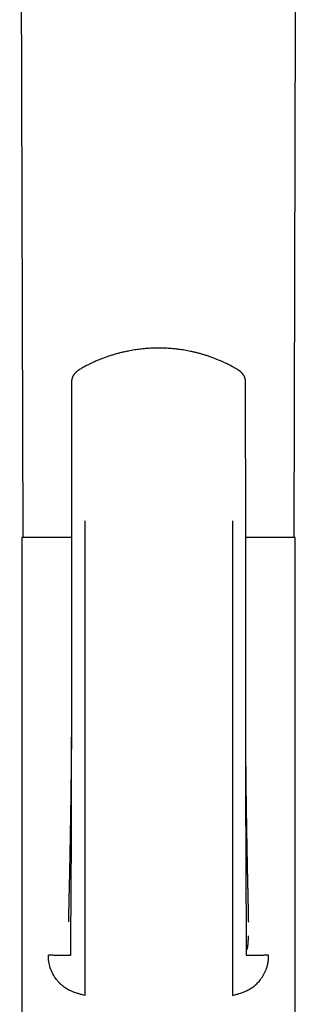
# Model space of a CAD drawing. Header units: millimetres. Extents: x 8 to 932, y 12 to 940.
# Tile 50 of 61: x 537 to 562, y 761 to 850. Entities that reach past the tile are written whole.
import ezdxf

# ---------------------------------------------------------------- set-up
doc = ezdxf.new("R2010")
doc.units = ezdxf.units.MM

msp = doc.modelspace()

# ---------------------------------------------------------------- linework, layer by layer
at = {"color": 7, "linetype": 'Continuous', "lineweight": 30}
for p, q in [((541.416, 817.621), (541.414, 817.614)), ((541.397, 804.977), (541.399, 804.977)), ((536.893, 803.479), (536.893, 740.617)), ((541.391, 803.479), (536.893, 803.479)), ((561.693, 803.479), (557.212, 803.479)), ((561.693, 740.617), (561.693, 803.479)), ((542.596, 761.931), (542.296, 762.02)), ((555.996, 761.931), (556.296, 762.02))]:
    msp.add_line(p, q, dxfattribs=at)
at = {"color": 7, "linetype": 'Continuous', "lineweight": 30, "flags": 128}
for points in [[(536.699, 909.071), (536.815, 864.286), (536.973, 803.479)], [(561.614, 803.479), (561.766, 862.551), (561.887, 909.065)]]:
    msp.add_lwpolyline(points, dxfattribs=at)
at = {"color": 7, "linetype": 'Continuous', "lineweight": 30}
for points, knots in [([(556.497, 818.688), (556.389, 818.752), (556.175, 818.877), (555.852, 819.053), (555.533, 819.215), (555.217, 819.365), (554.907, 819.504), (554.602, 819.631), (554.293, 819.751), (553.981, 819.864), (553.668, 819.969), (553.363, 820.063), (553.068, 820.147), (552.777, 820.224), (552.49, 820.293), (552.207, 820.355), (551.93, 820.409), (551.655, 820.458), (551.382, 820.502), (551.058, 820.546), (550.686, 820.588), (550.265, 820.623), (549.899, 820.643), (549.586, 820.652), (549.327, 820.655), (549.069, 820.653), (548.814, 820.647), (548.56, 820.636), (548.319, 820.621), (548.087, 820.603), (547.86, 820.581), (547.621, 820.555), (547.369, 820.523), (547.105, 820.484), (546.834, 820.439), (546.556, 820.387), (546.271, 820.328), (545.976, 820.261), (545.671, 820.184), (545.357, 820.098), (545.034, 820.001), (544.703, 819.892), (544.376, 819.776), (544.054, 819.653), (543.738, 819.523), (543.417, 819.381), (543.092, 819.227), (542.764, 819.061), (542.432, 818.882), (542.213, 818.753), (542.102, 818.688)], [0, 0, 0, 0, 0.02537, 0.050077, 0.074118, 0.097493, 0.120203, 0.142245, 0.16362, 0.186362, 0.208295, 0.229421, 0.24974, 0.269252, 0.289067, 0.307991, 0.326516, 0.344881, 0.363086, 0.381133, 0.409174, 0.43683, 0.464106, 0.481268, 0.49828, 0.51514, 0.531847, 0.548402, 0.565155, 0.579228, 0.59416, 0.609951, 0.626605, 0.644121, 0.662502, 0.680856, 0.700001, 0.719938, 0.740668, 0.762192, 0.784512, 0.807626, 0.831536, 0.853684, 0.876472, 0.899901, 0.923969, 0.948675, 0.974019, 1, 1, 1, 1]), ([(542.102, 818.688), (542.081, 818.675), (542.041, 818.65), (541.989, 818.615), (541.951, 818.587), (541.921, 818.564), (541.886, 818.536), (541.842, 818.499), (541.797, 818.457), (541.756, 818.417), (541.722, 818.38), (541.691, 818.344), (541.663, 818.31), (541.637, 818.276), (541.606, 818.232), (541.571, 818.177), (541.533, 818.11), (541.498, 818.037), (541.473, 817.97), (541.455, 817.917), (541.445, 817.881), (541.438, 817.851), (541.431, 817.822), (541.424, 817.786), (541.417, 817.739), (541.411, 817.68), (541.409, 817.637), (541.409, 817.614)], [0, 0, 0, 0, 0.056314, 0.102547, 0.138424, 0.163919, 0.187379, 0.240201, 0.292544, 0.329155, 0.369812, 0.407442, 0.439151, 0.468468, 0.504039, 0.561694, 0.616, 0.675842, 0.741691, 0.774012, 0.801236, 0.823418, 0.842216, 0.868334, 0.903561, 0.947571, 1, 1, 1, 1]), ([(557.19, 817.614), (557.19, 817.637), (557.189, 817.68), (557.182, 817.739), (557.175, 817.786), (557.168, 817.822), (557.161, 817.852), (557.154, 817.881), (557.144, 817.917), (557.127, 817.97), (557.101, 818.037), (557.066, 818.11), (557.028, 818.177), (556.993, 818.232), (556.962, 818.276), (556.936, 818.31), (556.909, 818.344), (556.877, 818.38), (556.843, 818.417), (556.805, 818.454), (556.765, 818.492), (556.721, 818.53), (556.682, 818.561), (556.647, 818.588), (556.608, 818.616), (556.558, 818.651), (556.518, 818.675), (556.497, 818.688)], [0, 0, 0, 0, 0.052439, 0.09646, 0.131697, 0.157822, 0.176624, 0.198794, 0.225986, 0.258257, 0.324077, 0.384056, 0.438135, 0.495917, 0.531757, 0.561033, 0.592451, 0.629926, 0.670615, 0.707266, 0.75139, 0.797833, 0.837882, 0.863321, 0.898942, 0.944589, 1, 1, 1, 1]), ([(541.411, 817.621), (541.41, 817.229), (541.408, 816.351), (541.406, 814.987), (541.403, 813.529), (541.401, 812.072), (541.398, 810.622), (541.396, 809.182), (541.394, 807.751), (541.393, 806.349), (541.392, 805.425), (541.391, 804.977)], [0, 0, 0, 0, 0.093134, 0.208428, 0.323702, 0.438965, 0.554224, 0.667423, 0.780619, 0.893807, 1, 1, 1, 1]), ([(557.208, 804.979), (557.207, 805.434), (557.206, 806.375), (557.205, 807.803), (557.203, 809.26), (557.201, 810.718), (557.199, 812.167), (557.196, 813.607), (557.194, 815.039), (557.191, 816.377), (557.189, 817.237), (557.188, 817.621)], [0, 0, 0, 0, 0.108141, 0.223408, 0.338683, 0.453961, 0.569242, 0.682468, 0.795704, 0.908961, 1, 1, 1, 1]), ([(557.19, 817.621), (557.19, 817.62), (557.191, 817.618), (557.19, 817.616), (557.189, 817.614)], [0, 0, 0, 0, 0.05973, 1, 1, 1, 1]), ([(541.396, 804.979), (541.395, 804.746), (541.394, 804.287), (541.392, 803.605), (541.391, 802.939), (541.391, 802.288), (541.39, 801.654), (541.39, 801.036), (541.39, 800.45), (541.391, 799.896), (541.391, 799.372), (541.391, 798.863), (541.391, 798.368), (541.392, 797.887), (541.392, 797.42), (541.392, 796.967), (541.393, 796.528), (541.393, 796.103), (541.393, 795.693), (541.394, 795.297), (541.394, 794.922), (541.394, 794.568), (541.394, 794.233), (541.395, 793.911), (541.395, 793.601), (541.395, 793.122), (541.396, 792.472), (541.396, 791.647), (541.396, 790.826), (541.397, 790.011), (541.397, 789.394), (541.397, 788.976), (541.397, 788.754), (541.396, 788.532), (541.396, 788.31), (541.396, 788.092), (541.396, 787.88), (541.396, 787.681), (541.395, 787.492), (541.394, 787.314), (541.393, 787.148), (541.392, 786.996), (541.391, 786.86), (541.39, 786.737), (541.39, 786.661), (541.39, 786.626)], [0, 0, 0, 0, 0.037746, 0.074673, 0.110766, 0.146011, 0.180397, 0.213914, 0.246554, 0.275696, 0.30409, 0.331731, 0.358616, 0.384742, 0.410107, 0.434708, 0.458544, 0.481614, 0.503916, 0.525452, 0.54622, 0.5651, 0.583301, 0.600823, 0.617668, 0.633835, 0.679036, 0.72398, 0.7687, 0.813209, 0.857518, 0.869671, 0.881809, 0.893934, 0.906045, 0.918138, 0.929791, 0.940749, 0.951013, 0.961027, 0.97029, 0.978808, 0.986591, 0.99365, 1, 1, 1, 1]), ([(542.6, 804.979), (542.6, 803.506), (542.6, 800.56), (542.6, 796.151), (542.6, 791.754), (542.6, 787.374), (542.599, 783.255), (542.599, 779.396), (542.599, 775.796), (542.599, 773.109), (542.599, 771.325), (542.599, 770.433), (542.599, 769.544), (542.598, 768.654), (542.598, 767.788), (542.598, 767.029), (542.598, 766.385), (542.598, 765.857), (542.598, 765.39), (542.598, 764.959), (542.598, 764.597), (542.597, 764.324), (542.597, 764.222), (542.597, 764.171)], [0, 0, 0, 0, 0.100118, 0.200225, 0.300317, 0.400397, 0.500464, 0.58384, 0.667207, 0.750568, 0.771408, 0.792247, 0.813086, 0.833919, 0.854718, 0.8755, 0.891066, 0.906639, 0.922195, 0.937735, 0.958479, 0.979224, 1, 1, 1, 1]), ([(556, 804.979), (556, 804.407), (556, 803.263), (555.999, 801.549), (555.999, 799.836), (555.999, 798.123), (555.999, 796.41), (555.999, 794.696), (555.999, 793.028), (555.999, 791.408), (555.999, 789.838), (555.999, 788.272), (555.999, 786.711), (555.999, 785.158), (555.999, 783.638), (555.999, 782.151), (555.999, 780.698), (555.999, 779.25), (555.999, 777.907), (555.999, 776.663), (555.999, 775.514), (555.999, 774.351), (555.999, 773.234), (555.999, 772.161), (555.999, 771.13), (555.999, 770.299), (555.999, 769.672), (555.999, 769.253), (555.998, 768.833), (555.998, 768.413), (555.998, 767.997), (555.998, 767.631), (555.998, 767.313), (555.998, 767.042), (555.998, 766.776), (555.998, 766.518), (555.998, 766.267), (555.998, 766.027), (555.998, 765.797), (555.998, 765.581), (555.998, 765.38), (555.998, 765.194), (555.998, 765.024), (555.998, 764.871), (555.998, 764.735), (555.998, 764.615), (555.998, 764.501), (555.997, 764.396), (555.997, 764.304), (555.997, 764.228), (555.997, 764.19), (555.997, 764.171)], [0, 0, 0, 0, 0.038871, 0.077719, 0.116565, 0.155432, 0.194343, 0.233327, 0.272387, 0.308233, 0.344083, 0.379894, 0.415629, 0.451255, 0.486724, 0.520375, 0.553833, 0.5872, 0.620611, 0.647017, 0.673663, 0.700641, 0.728041, 0.751687, 0.775748, 0.800243, 0.809985, 0.819794, 0.829669, 0.839611, 0.84962, 0.859695, 0.866605, 0.873544, 0.880514, 0.887516, 0.894554, 0.90162, 0.908707, 0.915814, 0.922937, 0.930068, 0.937198, 0.944314, 0.951414, 0.958492, 0.965539, 0.974284, 0.982952, 0.991531, 1, 1, 1, 1]), ([(557.208, 786.594), (557.208, 786.601), (557.208, 786.616), (557.207, 786.651), (557.205, 786.696), (557.204, 786.754), (557.203, 786.828), (557.202, 786.917), (557.202, 787.017), (557.202, 787.122), (557.202, 787.269), (557.202, 787.462), (557.202, 787.695), (557.202, 787.933), (557.202, 788.175), (557.202, 788.43), (557.202, 788.715), (557.202, 789.032), (557.202, 789.384), (557.202, 789.753), (557.202, 790.14), (557.202, 790.544), (557.202, 791.333), (557.203, 792.501), (557.204, 794.044), (557.205, 795.465), (557.207, 796.764), (557.208, 797.94), (557.209, 798.856), (557.209, 799.512), (557.21, 799.904), (557.21, 800.288), (557.21, 800.66), (557.21, 801.018), (557.21, 801.362), (557.211, 801.693), (557.211, 802.009), (557.211, 802.312), (557.211, 802.601), (557.211, 802.876), (557.211, 803.138), (557.21, 803.385), (557.21, 803.591), (557.21, 803.759), (557.21, 803.891), (557.21, 804.021), (557.21, 804.156), (557.21, 804.299), (557.21, 804.453), (557.21, 804.618), (557.209, 804.794), (557.209, 804.916), (557.209, 804.979)], [0, 0, 0, 0, 0.002617, 0.005345, 0.008298, 0.011569, 0.015927, 0.020898, 0.026421, 0.032183, 0.038164, 0.050551, 0.063783, 0.07631, 0.089511, 0.103384, 0.11793, 0.136124, 0.155272, 0.175374, 0.196431, 0.218445, 0.241416, 0.325144, 0.408854, 0.492577, 0.556238, 0.61988, 0.683469, 0.704865, 0.72623, 0.747067, 0.767156, 0.786496, 0.805088, 0.822932, 0.840027, 0.856374, 0.871973, 0.886824, 0.900929, 0.914287, 0.9269, 0.934299, 0.941415, 0.948255, 0.955383, 0.963161, 0.971433, 0.98033, 0.989853, 1, 1, 1, 1]), ([(541.391, 787.2), (541.39, 786.778), (541.389, 785.825), (541.385, 784.34), (541.382, 782.739), (541.378, 781.134), (541.374, 779.721), (541.37, 778.503), (541.367, 777.485), (541.364, 776.472), (541.36, 775.469), (541.357, 774.478), (541.353, 773.501), (541.35, 772.613), (541.346, 771.812), (541.343, 771.096), (541.337, 770.393), (541.332, 769.826), (541.327, 769.393), (541.324, 769.091), (541.321, 768.794), (541.319, 768.504), (541.316, 768.221), (541.314, 767.946), (541.313, 767.69), (541.311, 767.452), (541.31, 767.233), (541.309, 767.026), (541.308, 766.834), (541.308, 766.657), (541.307, 766.496), (541.307, 766.351), (541.306, 766.223), (541.306, 766.11), (541.306, 766.008), (541.306, 765.916), (541.306, 765.837), (541.306, 765.771), (541.305, 765.716), (541.305, 765.667), (541.305, 765.627), (541.306, 765.597), (541.306, 765.58), (541.306, 765.57), (541.306, 765.566), (541.298, 765.563), (541.276, 765.56), (541.241, 765.557), (541.194, 765.555), (541.134, 765.553), (541.059, 765.552), (540.972, 765.552), (540.873, 765.552), (540.763, 765.553), (540.639, 765.555), (540.5, 765.558), (540.353, 765.561), (540.202, 765.565), (540.048, 765.57), (539.882, 765.575), (539.703, 765.582), (539.511, 765.589), (539.372, 765.595), (539.303, 765.597)], [0, 0, 0, 0, 0.038247, 0.086578, 0.135177, 0.184091, 0.233195, 0.264457, 0.295645, 0.326674, 0.357462, 0.387927, 0.417993, 0.447582, 0.469996, 0.492056, 0.513759, 0.53511, 0.544579, 0.553975, 0.5633, 0.572553, 0.581735, 0.590846, 0.599881, 0.607985, 0.616033, 0.624026, 0.631973, 0.639891, 0.6478, 0.655719, 0.663665, 0.671661, 0.67972, 0.688832, 0.698066, 0.70745, 0.717003, 0.726744, 0.739812, 0.753264, 0.767133, 0.778026, 0.789195, 0.80065, 0.812413, 0.824501, 0.836684, 0.84915, 0.861873, 0.874831, 0.886798, 0.898928, 0.91121, 0.923627, 0.936161, 0.946683, 0.957266, 0.967901, 0.978574, 0.989276, 1, 1, 1, 1]), ([(541.391, 787.202), (541.391, 787.179), (541.391, 787.133), (541.391, 787.053), (541.39, 786.967), (541.39, 786.874), (541.39, 786.777), (541.39, 786.677), (541.389, 786.574), (541.389, 786.473), (541.389, 786.38), (541.389, 786.303), (541.388, 786.244), (541.388, 786.2), (541.388, 786.16), (541.388, 786.112), (541.388, 786.055), (541.388, 785.988), (541.387, 785.919), (541.387, 785.849), (541.387, 785.785), (541.386, 785.726), (541.386, 785.676), (541.386, 785.63), (541.386, 785.577), (541.386, 785.509), (541.385, 785.423), (541.385, 785.327), (541.384, 785.226), (541.384, 785.121), (541.383, 785.015), (541.383, 784.913), (541.382, 784.833), (541.382, 784.772), (541.382, 784.724), (541.381, 784.675), (541.381, 784.617), (541.381, 784.551), (541.38, 784.479), (541.38, 784.406), (541.379, 784.32), (541.378, 784.222), (541.378, 784.107), (541.377, 783.993), (541.376, 783.878), (541.375, 783.761), (541.374, 783.653), (541.374, 783.563), (541.373, 783.498), (541.373, 783.441), (541.372, 783.385), (541.372, 783.323), (541.371, 783.252), (541.371, 783.174), (541.37, 783.088), (541.369, 782.995), (541.368, 782.897), (541.367, 782.8), (541.366, 782.71), (541.366, 782.631), (541.365, 782.566), (541.365, 782.505), (541.364, 782.44), (541.363, 782.368), (541.363, 782.293), (541.362, 782.223), (541.361, 782.162), (541.361, 782.098), (541.36, 782.028), (541.359, 781.942), (541.358, 781.844), (541.357, 781.734), (541.356, 781.621), (541.354, 781.512), (541.353, 781.415), (541.352, 781.331), (541.351, 781.255), (541.351, 781.185), (541.35, 781.121), (541.349, 781.059), (541.348, 780.992), (541.347, 780.89), (541.345, 780.761), (541.344, 780.618), (541.342, 780.482), (541.34, 780.345), (541.338, 780.206), (541.337, 780.067), (541.335, 779.947), (541.333, 779.843), (541.332, 779.755), (541.331, 779.664), (541.33, 779.57), (541.328, 779.478), (541.327, 779.396), (541.326, 779.315), (541.325, 779.226), (541.323, 779.13), (541.322, 779.035), (541.321, 778.949), (541.319, 778.87), (541.318, 778.789), (541.317, 778.698), (541.315, 778.595), (541.313, 778.486), (541.312, 778.378), (541.31, 778.273), (541.309, 778.183), (541.308, 778.108), (541.307, 778.048), (541.306, 777.994), (541.305, 777.939), (541.304, 777.876), (541.303, 777.801), (541.301, 777.723), (541.3, 777.649), (541.299, 777.583), (541.298, 777.524), (541.297, 777.472), (541.296, 777.423), (541.295, 777.373), (541.294, 777.319), (541.294, 777.263), (541.292, 777.202), (541.291, 777.136), (541.29, 777.071), (541.289, 777.013), (541.288, 776.963), (541.288, 776.919), (541.287, 776.874), (541.286, 776.825), (541.285, 776.768), (541.283, 776.671), (541.281, 776.545), (541.278, 776.395), (541.276, 776.259), (541.274, 776.125), (541.272, 776.01), (541.27, 775.913), (541.268, 775.833), (541.267, 775.752), (541.266, 775.679), (541.264, 775.618), (541.264, 775.569), (541.263, 775.519), (541.261, 775.429), (541.259, 775.3), (541.256, 775.149), (541.253, 775), (541.25, 774.852), (541.248, 774.693), (541.245, 774.541), (541.242, 774.392), (541.24, 774.266), (541.238, 774.161), (541.236, 774.073), (541.234, 773.978), (541.232, 773.885), (541.231, 773.801), (541.229, 773.729), (541.228, 773.668), (541.227, 773.618), (541.227, 773.575), (541.226, 773.53), (541.225, 773.479), (541.223, 773.415), (541.222, 773.328), (541.22, 773.226), (541.218, 773.121), (541.216, 773.029), (541.214, 772.938), (541.212, 772.842), (541.21, 772.747), (541.208, 772.664), (541.207, 772.593), (541.205, 772.528), (541.204, 772.462), (541.202, 772.398), (541.201, 772.335), (541.199, 772.271), (541.198, 772.209), (541.196, 772.144), (541.195, 772.073), (541.193, 771.991), (541.19, 771.903), (541.188, 771.817), (541.186, 771.731), (541.184, 771.652), (541.182, 771.581), (541.181, 771.524), (541.18, 771.473), (541.179, 771.422), (541.177, 771.365), (541.176, 771.3), (541.174, 771.224), (541.172, 771.139), (541.17, 771.048), (541.168, 770.96), (541.166, 770.878), (541.164, 770.802), (541.162, 770.725), (541.16, 770.645), (541.159, 770.563), (541.157, 770.485), (541.155, 770.41), (541.154, 770.336), (541.152, 770.26), (541.151, 770.185), (541.149, 770.113), (541.148, 770.039), (541.146, 769.968), (541.145, 769.903), (541.144, 769.847), (541.143, 769.796), (541.142, 769.748), (541.141, 769.667), (541.139, 769.559), (541.136, 769.437), (541.134, 769.329), (541.132, 769.224), (541.13, 769.122), (541.129, 769.034), (541.128, 768.974), (541.127, 768.935), (541.126, 768.909), (541.126, 768.882), (541.125, 768.855), (541.125, 768.83), (541.125, 768.81), (541.124, 768.792), (541.124, 768.775), (541.123, 768.755), (541.123, 768.736), (541.123, 768.719), (541.122, 768.705), (541.122, 768.693), (541.122, 768.681), (541.122, 768.668), (541.121, 768.655), (541.121, 768.643), (541.121, 768.632), (541.121, 768.625), (541.12, 768.619), (541.12, 768.615), (541.12, 768.611), (541.12, 768.609), (541.12, 768.608), (541.12, 768.608)], [0, 0, 0, 0, 0.003792, 0.007731, 0.011921, 0.016372, 0.021075, 0.026028, 0.030928, 0.036031, 0.040641, 0.044407, 0.04733, 0.049124, 0.050914, 0.053223, 0.056045, 0.059319, 0.063024, 0.066239, 0.069542, 0.072433, 0.074884, 0.076971, 0.079129, 0.082717, 0.086929, 0.091812, 0.096815, 0.101653, 0.107385, 0.112359, 0.116639, 0.119144, 0.121359, 0.12361, 0.126475, 0.129772, 0.133343, 0.137098, 0.140607, 0.145932, 0.151578, 0.157474, 0.162746, 0.168559, 0.174815, 0.178625, 0.181887, 0.184402, 0.18706, 0.190124, 0.193594, 0.197454, 0.201692, 0.206306, 0.211187, 0.216202, 0.220671, 0.224454, 0.227805, 0.230378, 0.233527, 0.237306, 0.241151, 0.244587, 0.247612, 0.250277, 0.254064, 0.257934, 0.263016, 0.26857, 0.274242, 0.279796, 0.2848, 0.288546, 0.292362, 0.295992, 0.299054, 0.301838, 0.305155, 0.309015, 0.316969, 0.32436, 0.330305, 0.337295, 0.344641, 0.351021, 0.3581, 0.362494, 0.36659, 0.371154, 0.3761, 0.380672, 0.384774, 0.388356, 0.392804, 0.398035, 0.40281, 0.407001, 0.410936, 0.414519, 0.419193, 0.424534, 0.429982, 0.435475, 0.44074, 0.445688, 0.448974, 0.451991, 0.4547, 0.457134, 0.460219, 0.464178, 0.468367, 0.471932, 0.475322, 0.478308, 0.480798, 0.483106, 0.485761, 0.488318, 0.491135, 0.494211, 0.497545, 0.501028, 0.503999, 0.506347, 0.508463, 0.510703, 0.513097, 0.515886, 0.519281, 0.527751, 0.534907, 0.541808, 0.548384, 0.555194, 0.559107, 0.563129, 0.56726, 0.571402, 0.574206, 0.576527, 0.578829, 0.581639, 0.590226, 0.598388, 0.604569, 0.612815, 0.620969, 0.628641, 0.636006, 0.643768, 0.647772, 0.652129, 0.657251, 0.662172, 0.666461, 0.670125, 0.67327, 0.675742, 0.67782, 0.679917, 0.682568, 0.685794, 0.689661, 0.696041, 0.701563, 0.705748, 0.710383, 0.715556, 0.720713, 0.725234, 0.728377, 0.731828, 0.735367, 0.738685, 0.741867, 0.745213, 0.748709, 0.751739, 0.755342, 0.759926, 0.764605, 0.769122, 0.773349, 0.777939, 0.781429, 0.784369, 0.786738, 0.789334, 0.792261, 0.79552, 0.7995, 0.803948, 0.808864, 0.813634, 0.817794, 0.821775, 0.825704, 0.830101, 0.834623, 0.838969, 0.842939, 0.84692, 0.851311, 0.855638, 0.859575, 0.86371, 0.868342, 0.871987, 0.875341, 0.878413, 0.881241, 0.884164, 0.8935, 0.901856, 0.908646, 0.916237, 0.924919, 0.932822, 0.939127, 0.941644, 0.944351, 0.947225, 0.950268, 0.953273, 0.955714, 0.957594, 0.959858, 0.962646, 0.965727, 0.968348, 0.97056, 0.972518, 0.974698, 0.977172, 0.980173, 0.983645, 0.986573, 0.988954, 0.991061, 0.993187, 0.995332, 0.997775, 1, 1, 1, 1]), ([(557.475, 768.576), (557.475, 768.576), (557.475, 768.576), (557.475, 768.58), (557.474, 768.59), (557.474, 768.604), (557.474, 768.624), (557.473, 768.645), (557.473, 768.666), (557.472, 768.685), (557.472, 768.702), (557.472, 768.718), (557.471, 768.733), (557.471, 768.745), (557.471, 768.757), (557.471, 768.771), (557.47, 768.789), (557.47, 768.812), (557.469, 768.841), (557.469, 768.879), (557.468, 768.925), (557.467, 768.976), (557.466, 769.027), (557.465, 769.078), (557.464, 769.131), (557.463, 769.188), (557.462, 769.247), (557.461, 769.301), (557.46, 769.346), (557.459, 769.392), (557.459, 769.441), (557.458, 769.492), (557.457, 769.544), (557.456, 769.609), (557.454, 769.689), (557.452, 769.78), (557.451, 769.869), (557.449, 769.952), (557.448, 770.031), (557.446, 770.11), (557.444, 770.189), (557.443, 770.254), (557.442, 770.304), (557.441, 770.343), (557.44, 770.385), (557.439, 770.435), (557.438, 770.493), (557.437, 770.553), (557.436, 770.616), (557.434, 770.675), (557.433, 770.731), (557.432, 770.778), (557.431, 770.82), (557.43, 770.862), (557.429, 770.911), (557.428, 770.972), (557.426, 771.04), (557.425, 771.107), (557.423, 771.17), (557.422, 771.228), (557.42, 771.283), (557.419, 771.339), (557.417, 771.412), (557.415, 771.502), (557.413, 771.604), (557.41, 771.703), (557.408, 771.797), (557.406, 771.882), (557.404, 771.956), (557.402, 772.029), (557.4, 772.107), (557.398, 772.183), (557.397, 772.248), (557.395, 772.312), (557.394, 772.383), (557.392, 772.469), (557.39, 772.564), (557.388, 772.657), (557.386, 772.741), (557.384, 772.823), (557.383, 772.906), (557.381, 772.99), (557.379, 773.07), (557.378, 773.146), (557.376, 773.221), (557.375, 773.299), (557.373, 773.376), (557.372, 773.448), (557.371, 773.517), (557.369, 773.594), (557.368, 773.676), (557.366, 773.755), (557.365, 773.823), (557.364, 773.88), (557.363, 773.926), (557.362, 773.968), (557.361, 774.005), (557.361, 774.039), (557.36, 774.072), (557.359, 774.109), (557.359, 774.155), (557.358, 774.211), (557.356, 774.273), (557.355, 774.337), (557.354, 774.401), (557.353, 774.462), (557.352, 774.533), (557.35, 774.625), (557.348, 774.742), (557.345, 774.871), (557.343, 774.996), (557.341, 775.105), (557.339, 775.201), (557.338, 775.286), (557.336, 775.373), (557.335, 775.464), (557.333, 775.56), (557.331, 775.661), (557.329, 775.755), (557.328, 775.838), (557.327, 775.907), (557.325, 775.97), (557.324, 776.023), (557.324, 776.068), (557.323, 776.111), (557.322, 776.158), (557.321, 776.214), (557.32, 776.283), (557.318, 776.361), (557.317, 776.442), (557.315, 776.541), (557.313, 776.658), (557.311, 776.778), (557.309, 776.879), (557.308, 776.958), (557.307, 777.034), (557.306, 777.111), (557.304, 777.19), (557.303, 777.283), (557.301, 777.389), (557.299, 777.509), (557.297, 777.634), (557.295, 777.76), (557.293, 777.89), (557.291, 778.021), (557.289, 778.133), (557.287, 778.219), (557.286, 778.279), (557.286, 778.334), (557.285, 778.393), (557.284, 778.46), (557.283, 778.533), (557.281, 778.65), (557.278, 778.807), (557.276, 778.956), (557.275, 779.055), (557.274, 779.106), (557.273, 779.154), (557.273, 779.204), (557.272, 779.258), (557.271, 779.32), (557.27, 779.394), (557.269, 779.473), (557.268, 779.551), (557.267, 779.619), (557.266, 779.68), (557.265, 779.739), (557.264, 779.805), (557.263, 779.88), (557.262, 779.966), (557.261, 780.051), (557.26, 780.129), (557.259, 780.191), (557.258, 780.247), (557.258, 780.301), (557.257, 780.368), (557.256, 780.451), (557.254, 780.546), (557.253, 780.637), (557.252, 780.725), (557.251, 780.815), (557.25, 780.899), (557.249, 780.977), (557.248, 781.047), (557.247, 781.121), (557.247, 781.198), (557.246, 781.271), (557.245, 781.337), (557.244, 781.396), (557.244, 781.447), (557.243, 781.494), (557.243, 781.544), (557.242, 781.6), (557.241, 781.666), (557.241, 781.744), (557.24, 781.834), (557.239, 781.933), (557.238, 782.036), (557.237, 782.128), (557.236, 782.204), (557.235, 782.266), (557.235, 782.322), (557.234, 782.375), (557.234, 782.433), (557.233, 782.497), (557.232, 782.567), (557.232, 782.637), (557.231, 782.711), (557.23, 782.786), (557.23, 782.859), (557.229, 782.928), (557.228, 783.001), (557.228, 783.085), (557.227, 783.178), (557.226, 783.279), (557.225, 783.385), (557.225, 783.489), (557.224, 783.585), (557.223, 783.669), (557.223, 783.745), (557.222, 783.81), (557.222, 783.872), (557.221, 783.937), (557.221, 784.012), (557.22, 784.09), (557.22, 784.168), (557.219, 784.239), (557.219, 784.304), (557.218, 784.365), (557.218, 784.43), (557.217, 784.506), (557.217, 784.594), (557.216, 784.692), (557.216, 784.795), (557.215, 784.895), (557.215, 784.989), (557.214, 785.072), (557.214, 785.146), (557.214, 785.209), (557.213, 785.265), (557.213, 785.318), (557.213, 785.378), (557.213, 785.449), (557.212, 785.533), (557.212, 785.622), (557.211, 785.711), (557.211, 785.797), (557.211, 785.889), (557.21, 785.986), (557.21, 786.085), (557.21, 786.179), (557.209, 786.285), (557.209, 786.408), (557.209, 786.549), (557.208, 786.703), (557.208, 786.866), (557.207, 787.03), (557.207, 787.138), (557.207, 787.192)], [0, 0, 0, 0, 0.002066, 0.006174, 0.010303, 0.015124, 0.020195, 0.02495, 0.028968, 0.031425, 0.034284, 0.036825, 0.038863, 0.040428, 0.041945, 0.043553, 0.045909, 0.048543, 0.051728, 0.055475, 0.061047, 0.065556, 0.070147, 0.074824, 0.078653, 0.082985, 0.088286, 0.09191, 0.094875, 0.098002, 0.10145, 0.104852, 0.108208, 0.11171, 0.117494, 0.123178, 0.128586, 0.133611, 0.137797, 0.142502, 0.147137, 0.151291, 0.153468, 0.15551, 0.157731, 0.160479, 0.163753, 0.167218, 0.170298, 0.17389, 0.176761, 0.179232, 0.18141, 0.183348, 0.185924, 0.189145, 0.192947, 0.196528, 0.199648, 0.202731, 0.205457, 0.208185, 0.211329, 0.216759, 0.222094, 0.227134, 0.232186, 0.236925, 0.24021, 0.243649, 0.248294, 0.252321, 0.255476, 0.258536, 0.262203, 0.266644, 0.272071, 0.276971, 0.281235, 0.285265, 0.289851, 0.29408, 0.298363, 0.302231, 0.305859, 0.309884, 0.31422, 0.317579, 0.32096, 0.324891, 0.329349, 0.333461, 0.337051, 0.339739, 0.342068, 0.344178, 0.346085, 0.347789, 0.349304, 0.351101, 0.353422, 0.356397, 0.359581, 0.362839, 0.366171, 0.369383, 0.372076, 0.376918, 0.383358, 0.390002, 0.396352, 0.402386, 0.406551, 0.410843, 0.415285, 0.419809, 0.424542, 0.429833, 0.435015, 0.438813, 0.442366, 0.445525, 0.448211, 0.450424, 0.452355, 0.454675, 0.457443, 0.460867, 0.465021, 0.469283, 0.473052, 0.47998, 0.4869, 0.491115, 0.495127, 0.498821, 0.502538, 0.506673, 0.510817, 0.516469, 0.522504, 0.528922, 0.535177, 0.541511, 0.548287, 0.554908, 0.558262, 0.561215, 0.563773, 0.566607, 0.570059, 0.573778, 0.577494, 0.587595, 0.597177, 0.599806, 0.602365, 0.60476, 0.607039, 0.609699, 0.612843, 0.616324, 0.620731, 0.624611, 0.62798, 0.630859, 0.633633, 0.636872, 0.640601, 0.644855, 0.649639, 0.653318, 0.656395, 0.65894, 0.661555, 0.664381, 0.668981, 0.673923, 0.678447, 0.682532, 0.686952, 0.691745, 0.695127, 0.698484, 0.702135, 0.706137, 0.709828, 0.712957, 0.715995, 0.718491, 0.720588, 0.722964, 0.725768, 0.728967, 0.732764, 0.737236, 0.742321, 0.747473, 0.752427, 0.755851, 0.758846, 0.761546, 0.764047, 0.766797, 0.769997, 0.7736, 0.777071, 0.780322, 0.784561, 0.788122, 0.791171, 0.794747, 0.79888, 0.803584, 0.808397, 0.813713, 0.8193, 0.82361, 0.827848, 0.831684, 0.83479, 0.83755, 0.840731, 0.844377, 0.848547, 0.852194, 0.855888, 0.859041, 0.861638, 0.864913, 0.868559, 0.872856, 0.87781, 0.882938, 0.887995, 0.892492, 0.896719, 0.900269, 0.903339, 0.905938, 0.908405, 0.911249, 0.914706, 0.918811, 0.923467, 0.927848, 0.931881, 0.935948, 0.94145, 0.94607, 0.950427, 0.95519, 0.961411, 0.968263, 0.975749, 0.983719, 0.991796, 1, 1, 1, 1]), ([(559.287, 765.597), (559.217, 765.595), (559.079, 765.589), (558.887, 765.582), (558.708, 765.575), (558.542, 765.57), (558.389, 765.565), (558.237, 765.561), (558.091, 765.558), (557.952, 765.555), (557.828, 765.553), (557.719, 765.552), (557.619, 765.552), (557.531, 765.552), (557.456, 765.554), (557.395, 765.555), (557.349, 765.558), (557.315, 765.56), (557.295, 765.563), (557.288, 765.566), (557.287, 765.57), (557.287, 765.579), (557.288, 765.592), (557.288, 765.612), (557.289, 765.639), (557.289, 765.675), (557.289, 765.719), (557.289, 765.774), (557.289, 765.84), (557.289, 765.918), (557.289, 766.004), (557.289, 766.093), (557.289, 766.184), (557.289, 766.286), (557.289, 766.398), (557.288, 766.522), (557.288, 766.658), (557.287, 766.804), (557.287, 766.961), (557.286, 767.128), (557.285, 767.305), (557.284, 767.49), (557.283, 767.695), (557.282, 767.921), (557.28, 768.17), (557.278, 768.425), (557.276, 768.686), (557.274, 768.952), (557.271, 769.224), (557.267, 769.577), (557.263, 770.013), (557.258, 770.532), (557.254, 771.119), (557.25, 771.774), (557.247, 772.501), (557.245, 773.238), (557.242, 774.034), (557.239, 774.889), (557.236, 775.802), (557.233, 776.724), (557.23, 777.654), (557.227, 778.588), (557.224, 779.659), (557.221, 780.864), (557.217, 782.2), (557.214, 783.533), (557.211, 784.861), (557.209, 786.079), (557.208, 786.854), (557.207, 787.188)], [0, 0, 0, 0, 0.010728, 0.021433, 0.03211, 0.042749, 0.053336, 0.063861, 0.076399, 0.08882, 0.101106, 0.113241, 0.125211, 0.138407, 0.151359, 0.164043, 0.176433, 0.188502, 0.200039, 0.211281, 0.222246, 0.232946, 0.24358, 0.253965, 0.264118, 0.274052, 0.283782, 0.293157, 0.30237, 0.311438, 0.32039, 0.327113, 0.333791, 0.34043, 0.347043, 0.353641, 0.360235, 0.366835, 0.373452, 0.380097, 0.386779, 0.3935, 0.400261, 0.408456, 0.416714, 0.425032, 0.433407, 0.441842, 0.450335, 0.458887, 0.474723, 0.490756, 0.506987, 0.529036, 0.551439, 0.57417, 0.597194, 0.624941, 0.652997, 0.681302, 0.709792, 0.738404, 0.767072, 0.807926, 0.848667, 0.889206, 0.929529, 0.969686, 1, 1, 1, 1]), ([(557.36, 766.103), (557.36, 766.103), (557.36, 766.104), (557.361, 766.108), (557.362, 766.117), (557.364, 766.132), (557.366, 766.15), (557.368, 766.169), (557.37, 766.183), (557.371, 766.195), (557.373, 766.207), (557.374, 766.217), (557.375, 766.227), (557.377, 766.241), (557.379, 766.258), (557.381, 766.278), (557.384, 766.307), (557.39, 766.356), (557.397, 766.423), (557.405, 766.5), (557.414, 766.585), (557.423, 766.685), (557.433, 766.801), (557.441, 766.905), (557.448, 766.994), (557.452, 767.059), (557.456, 767.118), (557.459, 767.169), (557.462, 767.215), (557.464, 767.253), (557.465, 767.284), (557.466, 767.309), (557.467, 767.326), (557.468, 767.337), (557.468, 767.341), (557.468, 767.34), (557.468, 767.34)], [0, 0, 0, 0, 0.047087, 0.096124, 0.154403, 0.206039, 0.251181, 0.284706, 0.299381, 0.310716, 0.315504, 0.320085, 0.324818, 0.330029, 0.340537, 0.351599, 0.362563, 0.388023, 0.432148, 0.471179, 0.513443, 0.568333, 0.628193, 0.693006, 0.728754, 0.762758, 0.794285, 0.823572, 0.850905, 0.876632, 0.901159, 0.924944, 0.948481, 0.972273, 0.9968, 1, 1, 1, 1]), ([(541.717, 762.203), (541.551, 762.265), (541.223, 762.388), (540.855, 762.613), (540.585, 762.819), (540.394, 762.99), (540.215, 763.175), (539.973, 763.465), (539.704, 763.869), (539.465, 764.421), (539.321, 765.002), (539.309, 765.401), (539.303, 765.597)], [0, 0, 0, 0, 0.127782, 0.252442, 0.314117, 0.375606, 0.437115, 0.498847, 0.642797, 0.77029, 0.886942, 1, 1, 1, 1]), ([(556.874, 762.202), (556.943, 762.227), (557.08, 762.276), (557.276, 762.362), (557.463, 762.457), (557.642, 762.561), (557.813, 762.674), (557.975, 762.797), (558.129, 762.929), (558.276, 763.07), (558.414, 763.221), (558.533, 763.365), (558.632, 763.498), (558.713, 763.617), (558.789, 763.737), (558.859, 763.859), (558.923, 763.982), (558.981, 764.107), (559.035, 764.233), (559.078, 764.348), (559.113, 764.449), (559.14, 764.537), (559.165, 764.625), (559.188, 764.713), (559.208, 764.801), (559.226, 764.889), (559.245, 764.999), (559.264, 765.131), (559.279, 765.286), (559.287, 765.442), (559.287, 765.546), (559.287, 765.597)], [0, 0, 0, 0, 0.052545, 0.104271, 0.155267, 0.205626, 0.255445, 0.304824, 0.353864, 0.402671, 0.45135, 0.500009, 0.534071, 0.567229, 0.599527, 0.631016, 0.661749, 0.691784, 0.721182, 0.75001, 0.769328, 0.78832, 0.807008, 0.825415, 0.843568, 0.861492, 0.879213, 0.909817, 0.940042, 0.970048, 1, 1, 1, 1]), ([(542.597, 764.171), (542.597, 764.121), (542.597, 764.024), (542.596, 763.938), (542.596, 763.782), (542.596, 763.569), (542.596, 763.349), (542.596, 763.149), (542.596, 762.901), (542.596, 762.605), (542.596, 762.274), (542.596, 762.045), (542.596, 761.931)], [0, 0, 0, 0, 0.210823, 0.404628, 0.577574, 0.693787, 0.748434, 0.801209, 0.85243, 0.902333, 0.951441, 1, 1, 1, 1]), ([(555.997, 764.171), (555.997, 764.141), (555.997, 764.081), (555.997, 764.031), (555.997, 763.981), (555.996, 763.923), (555.996, 763.844), (555.996, 763.751), (555.996, 763.639), (555.996, 763.524), (555.996, 763.402), (555.996, 763.281), (555.996, 763.154), (555.996, 763.023), (555.996, 762.893), (555.996, 762.751), (555.996, 762.598), (555.996, 762.437), (555.996, 762.271), (555.996, 762.101), (555.996, 761.988), (555.996, 761.931)], [0, 0, 0, 0, 0.107221, 0.210735, 0.309963, 0.404438, 0.493661, 0.577339, 0.636709, 0.693587, 0.730242, 0.765996, 0.800996, 0.826793, 0.852259, 0.87739, 0.902236, 0.926899, 0.951401, 0.975749, 1, 1, 1, 1]), ([(556.296, 762.02), (556.405, 762.054), (556.601, 762.113), (556.791, 762.175), (556.874, 762.202)], [0, 0, 0, 0, 0.559977, 1, 1, 1, 1])]:
    msp.add_open_spline(points, degree=3, knots=knots, dxfattribs=at)
msp.add_open_spline([(542.296, 762.02), (542.198, 762.05), (542.002, 762.111), (541.812, 762.172), (541.717, 762.203)], degree=3, dxfattribs=at)

doc.saveas('drawing.dxf')
